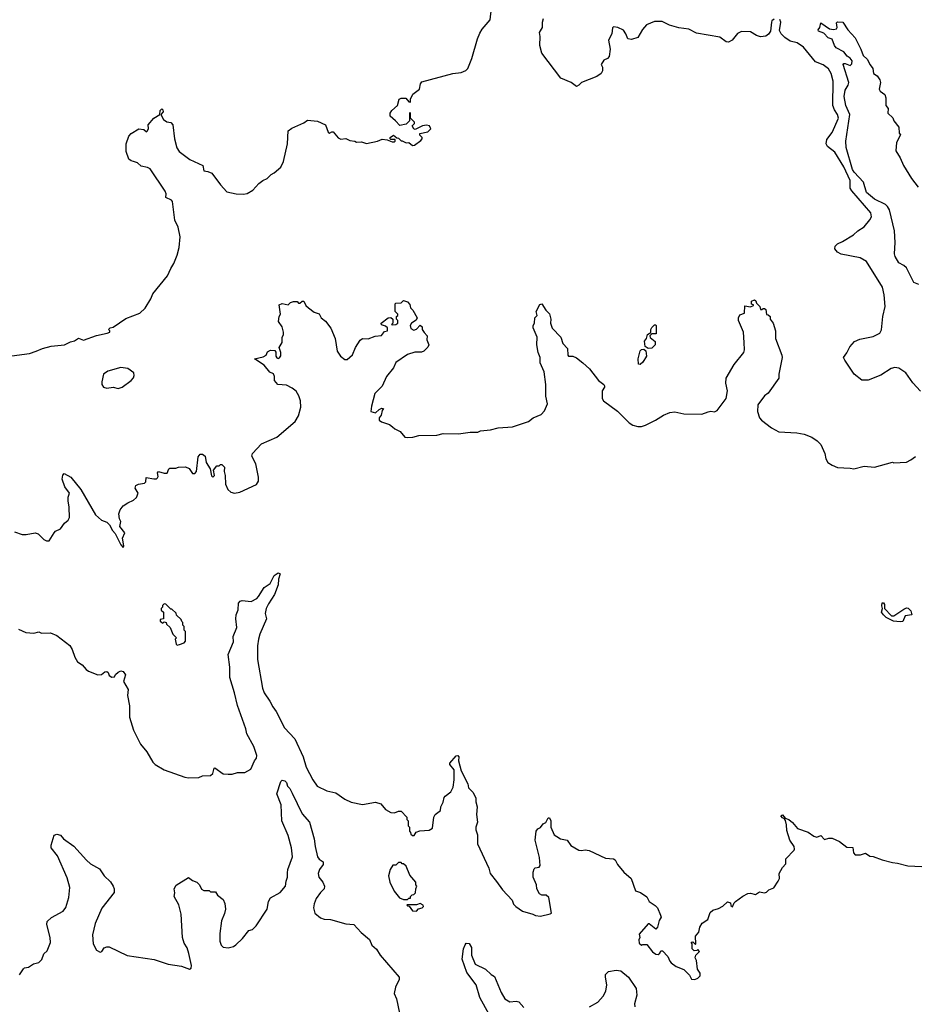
# Model space of a CAD drawing. Extents: x 2086813 to 2278017, y 548126 to 753336.
# Tile 237 of 256: x 2151865 to 2158864, y 647932 to 655626. Entities that reach past the tile are written whole.
import ezdxf

# ---------------------------------------------------------------- set-up
doc = ezdxf.new("R2010")
doc.units = 0

msp = doc.modelspace()

# ---------------------------------------------------------------- linework, layer by layer
at = {"layer": '0CON10XD'}
for points in [[(2152365, 653122.5), (2152465, 653158.8), (2152550, 653175), (2152570, 653185), (2152570, 653195), (2152560, 653205), (2152573, 653217), (2152595, 653223.3), (2152695, 653290), (2152805, 653332.5), (2152845, 653372.5), (2152890, 653445), (2152906.4, 653483.6), (2153020, 653625), (2153045, 653682.5), (2153070.7, 653719.3), (2153096.2, 653785), (2153111.2, 653845), (2153118.8, 653928.8), (2153103.8, 654005), (2153078.3, 654058.3), (2153058.8, 654205), (2153052.5, 654215), (2153006.7, 654235), (2153008.8, 654265), (2153002.5, 654285), (2152885, 654460), (2152865, 654471.2), (2152815, 654482), (2152785, 654506.7), (2152755, 654518), (2152735, 654522), (2152718, 654535), (2152696, 654595), (2152698, 654655), (2152718, 654715), (2152735, 654736), (2152795, 654772), (2152835, 654766.7), (2152855, 654750), (2152865, 654757.5), (2152871.2, 654775), (2152870, 654805), (2152914.6, 654855.4), (2152960, 654885), (2152962, 654915), (2152975, 654928), (2152985, 654920), (2152986, 654905), (2152967.5, 654885), (2152988, 654845), (2153015, 654828.6), (2153045, 654823.3), (2153061.2, 654805), (2153076, 654695), (2153093.8, 654625), (2153111.2, 654595), (2153195, 654532), (2153297.5, 654485), (2153303.3, 654445), (2153335, 654440), (2153367.5, 654425), (2153433.8, 654335), (2153485, 654281.2), (2153556.4, 654263.6), (2153615, 654262.5), (2153641.7, 654268.3), (2153686.4, 654293.6), (2153733.6, 654346.4), (2153765, 654370), (2153800, 654385), (2153830, 654415), (2153855, 654430), (2153905, 654472.5), (2153927.5, 654517.5), (2153956.7, 654655), (2153963.9, 654756.1), (2153992.9, 654777.1), (2154085, 654818.8), (2154115, 654840), (2154192.7, 654832.7), (2154253.8, 654803.8), (2154276.1, 654746.1), (2154285, 654740), (2154305, 654750), (2154315, 654748.8), (2154355, 654701.2), (2154375, 654692.5), (2154415, 654696.7), (2154445, 654682.5), (2154485, 654677.5), (2154498.3, 654668.3), (2154535, 654671.2), (2154575, 654657.5), (2154660, 654675), (2154697, 654693), (2154737.5, 654687.5), (2154775, 654670), (2154795, 654670), (2154800, 654675), (2154798.3, 654688.3), (2154765, 654690), (2154760, 654695), (2154760, 654705), (2154785, 654722.5), (2154811.7, 654701.7), (2154825, 654700), (2154845, 654680), (2154855, 654680), (2154885, 654662.5), (2154907, 654667), (2154935, 654642.5), (2154950, 654645), (2154999.3, 654680.7), (2155010, 654695), (2155010, 654705), (2154993, 654723), (2154992.5, 654735), (2155055, 654750), (2155077, 654773), (2155067.5, 654795), (2155045, 654802.5), (2155013.6, 654796.4), (2154955, 654767.5), (2154945, 654772.5), (2154932.5, 654795), (2154950, 654815), (2154950, 654825), (2154920, 654855), (2154920, 654895), (2154915, 654900), (2154910, 654895), (2154910, 654835), (2154885, 654810), (2154835, 654797.5), (2154801.2, 654835), (2154761.1, 654871.1), (2154760.8, 654895), (2154774.5, 654915.5), (2154817.5, 654955), (2154830, 655005), (2154845, 655013.3), (2154881.7, 655011.7), (2154905, 654982.5), (2154918.3, 654981.7), (2154920, 655005), (2154936.4, 655043.6), (2154988.3, 655081.7), (2154996.7, 655125), (2155008.8, 655141.2), (2155250, 655205), (2155315, 655214), (2155351.2, 655228.8), (2155365.9, 655244.1), (2155398.8, 655321.2), (2155442.5, 655475), (2155460.9, 655519.1), (2155479.7, 655550.3), (2155542, 655625), (2155552, 655715)], [(2157760.6, 655629.4), (2157743.8, 655616.2), (2157739.4, 655605), (2157732.2, 655535), (2157717.5, 655512.5), (2157695, 655496.2), (2157655, 655490.4), (2157621.8, 655501.8), (2157575, 655530.8), (2157505.5, 655534.5), (2157475, 655518.6), (2157432.5, 655465), (2157405, 655451.1), (2157385, 655453.5), (2157335, 655488.2), (2157155, 655521.2), (2157095, 655552.2), (2157015, 655562.5), (2156943.7, 655583.7), (2156885, 655611.9), (2156825, 655610.8), (2156762.5, 655585), (2156731.2, 655548.8), (2156695, 655486.7), (2156645, 655470), (2156617, 655477), (2156602.5, 655515), (2156583, 655543), (2156540, 655565), (2156505, 655570), (2156498.3, 655561.7), (2156491.2, 655515), (2156466.7, 655465), (2156480, 655395), (2156471.7, 655338.3), (2156458.3, 655321.7), (2156430.7, 655309.3), (2156410, 655275), (2156420, 655255), (2156420, 655225), (2156410, 655205), (2156375, 655181.2), (2156254.3, 655135.7), (2156235, 655113.8), (2156215, 655104), (2156174.2, 655134.2), (2156095, 655168.8), (2155946, 655365), (2155930, 655425), (2155933.3, 655495), (2155926.2, 655525), (2155950, 655565), (2155950, 655605), (2155957.5, 655635)], [(2158905, 652722.5), (2158845, 652788), (2158790, 652865), (2158735, 652903.8), (2158705, 652908), (2158675, 652901.2), (2158595, 652848.8), (2158495, 652808.8), (2158445, 652810), (2158386.7, 652855), (2158313.8, 652965), (2158303.8, 652985), (2158328, 653022), (2158351.7, 653068.3), (2158389.3, 653110.7), (2158430.7, 653129.3), (2158535, 653150), (2158587.5, 653175), (2158598.3, 653201.7), (2158610, 653305), (2158628.8, 653385), (2158621.2, 653475), (2158608, 653535), (2158481.2, 653735), (2158434.1, 653764.1), (2158283.4, 653793.4), (2158255, 653808), (2158235.8, 653835), (2158237.5, 653855), (2158255, 653874.2), (2158295, 653891.4), (2158382, 653945), (2158415, 653975.8), (2158465, 654006.2), (2158509.4, 654060.6), (2158522, 654085), (2158517.5, 654115), (2158367.1, 654287.1), (2158355, 654310), (2158355, 654368.8), (2158306.2, 654475), (2158235, 654591.2), (2158178.2, 654635), (2158166.9, 654655), (2158171.6, 654688.4), (2158215, 654744.3), (2158263.8, 654855), (2158255.8, 654885), (2158231.2, 654921.2), (2158220, 654955), (2158220.9, 655145), (2158206.4, 655206.3), (2158185, 655240.6), (2158145, 655272.9), (2158085, 655296.2), (2157990.5, 655410.5), (2157941.4, 655445), (2157885, 655458.2), (2157845.2, 655485.2), (2157814.4, 655515), (2157801.4, 655541.4), (2157811.9, 655605), (2157806.4, 655626.4)], [(2158892, 653555), (2158852.9, 653572.9), (2158795, 653685.6), (2158775, 653704.4), (2158735, 653724.4), (2158706.7, 653775), (2158701.1, 653795), (2158707.5, 653885), (2158700.8, 653975), (2158660.9, 654140.9), (2158646.9, 654166.9), (2158631.3, 654181.3), (2158545, 654222.8), (2158483.4, 654275), (2158457.9, 654355), (2158385, 654433.2), (2158372.2, 654455), (2158323.8, 654626.2), (2158321.2, 654675), (2158351.6, 654885), (2158320, 654955), (2158307.3, 655025), (2158314.4, 655075), (2158340, 655115), (2158343.3, 655135), (2158299.2, 655275), (2158305, 655283.8), (2158315, 655284.2), (2158355, 655268), (2158368.7, 655281.3), (2158370, 655305), (2158355, 655324), (2158330.2, 655340.2), (2158305, 655373.3), (2158245, 655406), (2158232.8, 655422.8), (2158215, 655472.5), (2158183.6, 655483.6), (2158149.6, 655519.6), (2158107.5, 655535), (2158104.2, 655545), (2158117.5, 655565), (2158125, 655600), (2158192.5, 655555), (2158225, 655550), (2158247.5, 655555), (2158252.5, 655565), (2158248.3, 655601.7), (2158255, 655610), (2158296.7, 655605), (2158336, 655545), (2158392.5, 655485), (2158438.8, 655395), (2158457.5, 655345), (2158488.3, 655318.3), (2158511.7, 655271.7), (2158531.2, 655245), (2158537.5, 655205), (2158565.7, 655185.7), (2158587.5, 655155), (2158591.2, 655135), (2158581.7, 655081.7), (2158588.3, 655068.3), (2158625, 655040), (2158633.3, 655015), (2158632.5, 654955), (2158651.7, 654931.7), (2158650, 654895), (2158689.3, 654859.3), (2158696.7, 654835), (2158733.8, 654785), (2158738.3, 654738.3), (2158747.5, 654725), (2158716.7, 654665), (2158711.2, 654601.2), (2158746, 654545), (2158772, 654485), (2158834.3, 654385), (2158886.3, 654316.3)], [(2154046, 652686), (2154025, 652722.5), (2153995, 652747.5), (2153949.3, 652769.3), (2153883.6, 652773.6), (2153857.5, 652805), (2153856.4, 652836.4), (2153848, 652858), (2153820.7, 652870.7), (2153776.1, 652926.1), (2153700, 652975), (2153767.7, 652992.3), (2153790, 653005), (2153800.7, 653029.3), (2153825, 653042.5), (2153859.3, 653039.3), (2153867, 653027), (2153867.5, 652995), (2153875, 652982.5), (2153885, 652977.5), (2153895, 652982.5), (2153905, 653000), (2153906.1, 653026.1), (2153892.5, 653065), (2153917, 653103), (2153917, 653143), (2153927.5, 653165), (2153927.5, 653185), (2153917.5, 653225), (2153888.3, 653268.3), (2153892.5, 653305), (2153902.5, 653325), (2153893.6, 653396.4), (2153915, 653406.7), (2153963, 653397), (2153982.5, 653415), (2154005, 653423.3), (2154032.5, 653422.5), (2154045, 653410), (2154055, 653410), (2154073, 653427), (2154085, 653426.7), (2154102, 653392), (2154122.7, 653372.7), (2154165, 653340), (2154205, 653326.7), (2154221.2, 653295), (2154255, 653268.8), (2154296, 653215), (2154329.2, 653135), (2154345.7, 653035.7), (2154373.3, 652995), (2154405, 652970), (2154425, 652970), (2154465, 653007.5), (2154490, 653065), (2154525, 653122.5), (2154545, 653133.3), (2154589.3, 653130.7), (2154641.7, 653151.7), (2154691.7, 653158.3), (2154715, 653190), (2154740, 653195), (2154738.3, 653218.3), (2154725, 653230), (2154691.7, 653241.7), (2154690, 653255), (2154743.9, 653296.1), (2154765, 653297.5), (2154780, 653285), (2154780, 653255), (2154770, 653245), (2154775, 653240), (2154805, 653242.5), (2154820, 653255), (2154820, 653275), (2154810, 653285), (2154810, 653305), (2154820, 653315), (2154820, 653325), (2154800, 653345), (2154800, 653405), (2154805, 653410), (2154845, 653412.5), (2154865, 653430), (2154895, 653420), (2154915, 653400), (2154920, 653375), (2154937, 653357), (2154970, 653295), (2154963, 653277), (2154927.5, 653255), (2154917.5, 653235), (2154921.7, 653211.7), (2154945, 653198.8), (2154965, 653207.5), (2154995, 653237.5), (2155010, 653225), (2155010, 653205), (2155025, 653180), (2155050, 653155), (2155047.5, 653125), (2155063.3, 653085), (2155055, 653066.7), (2155024.1, 653035.9), (2155005, 653028), (2154951.7, 653028.3), (2154895, 653008.8), (2154805, 652947.5), (2154786.1, 652903.9), (2154731.7, 652838.3), (2154698.3, 652761.7), (2154640, 652705), (2154613.3, 652605), (2154610, 652565), (2154645, 652552.5), (2154675, 652580), (2154695, 652590), (2154708.3, 652588.3), (2154697.5, 652572.5), (2154688.8, 652535), (2154673.3, 652515), (2154673.8, 652495), (2154692.3, 652482.3), (2154755, 652461.2), (2154778.8, 652445), (2154797.7, 652427.7), (2154837.7, 652407.7), (2154875, 652362.5), (2154895, 652360), (2154936.4, 652363.6), (2154985, 652376.7), (2155125, 652380), (2155175, 652392.5), (2155295, 652390), (2155385, 652403.3), (2155445, 652403.3), (2155467, 652413), (2155545, 652420), (2155603.9, 652436.1), (2155715, 652443.3), (2155840, 652485), (2155876.4, 652513.6), (2155939.3, 652540.7), (2155965, 652570), (2155990, 652625), (2155976.7, 652685), (2155976.4, 652773.6), (2155962.5, 652875), (2155933.3, 652945), (2155932.5, 652985), (2155916.7, 653025), (2155906.7, 653085), (2155908, 653145), (2155877, 653217), (2155877.5, 653235), (2155887.5, 653255), (2155890, 653295), (2155910, 653315), (2155900, 653345), (2155930.7, 653399.3), (2155946.4, 653406.4), (2155976.4, 653356.4), (2156005.9, 653325.9), (2156016.7, 653285), (2156013.3, 653255), (2156026.7, 653215), (2156093.8, 653143.8), (2156110, 653095), (2156146.7, 653055), (2156147.5, 653005), (2156155, 652997.5), (2156187, 652997), (2156215, 652982.5), (2156265, 652943.3), (2156317, 652897), (2156387.3, 652807.3), (2156430, 652775), (2156436.2, 652765), (2156433.8, 652755), (2156416.7, 652725), (2156417.5, 652665), (2156427, 652647), (2156535.9, 652565.9), (2156627.5, 652475), (2156656.4, 652456.4), (2156696.4, 652446.4), (2156725, 652446.7), (2156755, 652456.7), (2156832.5, 652495), (2156895, 652536.2), (2156945, 652556.2), (2156985, 652560), (2157055, 652545.8), (2157195, 652542.5), (2157245, 652562), (2157265, 652566.2), (2157295, 652562.5), (2157315, 652572.5), (2157386.7, 652665), (2157396.2, 652725), (2157384, 652785), (2157386.7, 652825), (2157447.7, 652932.3), (2157523.3, 653025), (2157528.8, 653045), (2157526.4, 653103.6), (2157520, 653185), (2157482.5, 653275), (2157482.5, 653295), (2157491.7, 653318.3), (2157528.3, 653331.7), (2157531.7, 653388.3), (2157575, 653382.5), (2157598.3, 653391.7), (2157598.3, 653398.3), (2157583, 653403), (2157582.5, 653425), (2157607.5, 653437.5), (2157618.3, 653428.3), (2157621.7, 653411.7), (2157650, 653385), (2157655, 653360), (2157665, 653360), (2157675, 653370), (2157685, 653370), (2157695, 653360), (2157701.7, 653321.7), (2157715, 653320), (2157730, 653305), (2157730, 653285), (2157753.3, 653255), (2157770, 653195), (2157770, 653135), (2157821.2, 653005), (2157823.8, 652985), (2157796.7, 652855), (2157796.7, 652825), (2157715, 652707.5), (2157684.1, 652685.9), (2157632.5, 652615), (2157630, 652565), (2157647.5, 652515), (2157662.5, 652495), (2157740, 652435), (2157796.1, 652406.1), (2157938.3, 652398.3), (2157995, 652386.2), (2158055, 652363.3), (2158095.8, 652335.8), (2158125, 652306.7), (2158156.2, 652235), (2158163.6, 652193.6), (2158180, 652165), (2158213.3, 652143.3), (2158255, 652127.5), (2158355, 652120), (2158383, 652117), (2158465, 652136.7), (2158545, 652130), (2158685, 652167.5), (2158695, 652162.5), (2158795, 652167.5), (2158830, 652185), (2158865, 652212.5)], [(2156777, 653057), (2156751.7, 653071.7), (2156747, 653113), (2156762.5, 653135), (2156770, 653165), (2156798.3, 653181.7), (2156797.5, 653205), (2156805, 653220), (2156825, 653240), (2156835, 653240), (2156840, 653235), (2156838.3, 653171.7), (2156805, 653170), (2156790, 653155), (2156791.7, 653141.7), (2156831.7, 653111.7), (2156830, 653085), (2156805, 653058.8), (2156777, 653057)], [(2151725, 652987.5), (2151941.7, 653018.3), (2151995, 653034.2), (2152042.7, 653057.3), (2152110, 653075), (2152215.8, 653084.2), (2152262.3, 653107.7), (2152293.9, 653116.1), (2152325, 653136.7), (2152365, 653122.5)], [(2156715, 652930), (2156700, 652935), (2156697.5, 652975), (2156715, 653037.5), (2156725, 653047.5), (2156741.7, 653051.7), (2156757, 653037), (2156762.5, 652995), (2156735, 652950), (2156715, 652930)], [(2152635, 652743.8), (2152665.8, 652754.2), (2152737.5, 652805), (2152753.6, 652826.4), (2152760, 652845), (2152756.7, 652865), (2152709.5, 652899.5), (2152655, 652908.8), (2152555, 652880), (2152520, 652855), (2152506.7, 652795), (2152507.5, 652775), (2152520, 652755), (2152545, 652747.5), (2152595, 652753.3), (2152635, 652743.8)], [(2151823.9, 651623.9), (2151885, 651603.8), (2151915, 651603.8), (2151985, 651616.7), (2152008.3, 651608.3), (2152055, 651563.3), (2152075, 651553.3), (2152095, 651552.5), (2152134, 651616), (2152145, 651630), (2152185, 651647.5), (2152215, 651692.5), (2152243.3, 651715), (2152253.3, 651735), (2152252.5, 651817.5), (2152243.3, 651865), (2152243.8, 651895), (2152253.3, 651925), (2152216.7, 651975), (2152198, 652035), (2152203, 652067), (2152211.7, 652078.3), (2152265, 652050), (2152342, 651955), (2152457, 651757), (2152505, 651716), (2152545, 651700), (2152567.9, 651677.9), (2152590.8, 651635), (2152611.2, 651611.2), (2152655, 651522.5), (2152675, 651500), (2152680, 651515), (2152668.8, 651575), (2152686.7, 651615), (2152647.5, 651665), (2152656.2, 651705), (2152646.2, 651725), (2152640, 651765), (2152650, 651795), (2152675, 651827.5), (2152709.3, 651850.7), (2152755, 651870), (2152778.3, 651891.7), (2152790, 651925), (2152767.5, 651965), (2152773.6, 651986.4), (2152793.6, 651996.4), (2152840, 652005), (2152850, 652015), (2152853, 652047), (2152912.5, 652037.5), (2152935, 652037.5), (2152942.5, 652045), (2152947.5, 652055), (2152942.5, 652085), (2152950, 652095), (2152995, 652082.5), (2153017, 652083), (2153030, 652115), (2153038.3, 652121.7), (2153085, 652120), (2153105, 652130), (2153161.7, 652131.7), (2153189.3, 652119.3), (2153215, 652080), (2153235, 652080), (2153246.2, 652095), (2153260.6, 652209.4), (2153275, 652230), (2153295, 652231.2), (2153314, 652215), (2153323.3, 652165), (2153353.3, 652115), (2153365, 652060), (2153375, 652050), (2153387.5, 652065), (2153380, 652105), (2153405, 652140), (2153425, 652140), (2153435, 652150), (2153445, 652150), (2153465, 652130), (2153462.5, 652095), (2153470, 652065), (2153472.5, 651995), (2153492.5, 651955), (2153515, 651932.5), (2153545, 651926.7), (2153585, 651932.5), (2153715, 651992.5), (2153731.7, 652018.3), (2153731.7, 652051.7), (2153710, 652155), (2153680, 652215), (2153683.3, 652235), (2153755, 652312.5), (2153875, 652362.5), (2154016.7, 652485), (2154045, 652530), (2154063, 652597), (2154058.3, 652648.3), (2154046, 652686)], [(2151855, 650862.5), (2151913, 650837), (2151975, 650832.5), (2152015, 650842.5), (2152035, 650832.5), (2152105, 650833.8), (2152155, 650813.8), (2152256.2, 650735), (2152276, 650705), (2152296, 650645), (2152317.7, 650607.7), (2152352.5, 650585), (2152385, 650546.7), (2152404.1, 650534.1), (2152475, 650506.2), (2152505, 650510), (2152529.3, 650530.7), (2152545, 650533.3), (2152557.5, 650525), (2152565, 650500), (2152585, 650487.5), (2152605, 650490), (2152615, 650510), (2152635, 650527.5), (2152655, 650536.7), (2152675, 650533.3), (2152693.3, 650505), (2152676.7, 650455), (2152712, 650392), (2152706.7, 650345), (2152723.3, 650265), (2152723.3, 650175), (2152753.8, 650075), (2152810, 649965), (2152857.5, 649905), (2152906.7, 649825), (2152925, 649806.7), (2152995, 649762.9), (2153155, 649705.8), (2153185, 649700.8), (2153265, 649704), (2153295, 649716.2), (2153355, 649718.8), (2153374, 649735), (2153384.1, 649775.9), (2153391.2, 649778.8), (2153455, 649733.8), (2153495, 649728.8), (2153525, 649730), (2153566.4, 649743.6), (2153625, 649743.8), (2153670.5, 649769.5), (2153700, 649835), (2153715.9, 649854.1), (2153719.2, 649875), (2153695.4, 649945), (2153640.8, 650045), (2153633.3, 650085), (2153566.1, 650266.1), (2153544.7, 650365.3), (2153508.1, 650485), (2153506.2, 650566.2), (2153494.4, 650665), (2153515, 650714), (2153535.6, 650765), (2153532.5, 650805), (2153561.9, 650875), (2153552.9, 650945), (2153556.2, 650975), (2153572, 651015), (2153575, 651066.7), (2153588.6, 651081.4), (2153603.1, 651086.9), (2153675, 651079.2), (2153717.2, 651102.8), (2153732.6, 651117.4), (2153775, 651188), (2153821.2, 651218.8), (2153855, 651283.3), (2153885, 651302.5), (2153900, 651295), (2153886.7, 651255), (2153885, 651210), (2153856.6, 651133.4), (2153808.9, 651061.1), (2153792.2, 651025), (2153784.4, 650985), (2153793.3, 650945), (2153741.1, 650825), (2153731.2, 650785), (2153723.6, 650733.6), (2153723.6, 650625), (2153762.3, 650402.3), (2153775.5, 650365), (2153819.8, 650299.8), (2153842.2, 650255), (2153870.1, 650220.1), (2153935, 650093.1), (2154014.5, 650005), (2154080, 649865), (2154103.5, 649785), (2154155.7, 649685), (2154190, 649635), (2154265, 649600.5), (2154336.7, 649585), (2154405.6, 649535.6), (2154455, 649511.2), (2154545, 649493.3), (2154645, 649512), (2154687.3, 649497.3), (2154723.2, 649453.2), (2154765, 649430), (2154793, 649427), (2154825, 649440), (2154845, 649440), (2154890, 649395), (2154890, 649375), (2154900, 649365), (2154900, 649325), (2154910, 649315), (2154910, 649285), (2154920, 649275), (2154921.7, 649261.7), (2154935, 649250), (2154948.3, 649251.7), (2154963, 649277), (2154993, 649287), (2155065, 649292.5), (2155091.7, 649308.3), (2155102.5, 649395), (2155112.5, 649415), (2155153.6, 649446.4), (2155156.7, 649475), (2155175, 649510), (2155183, 649547), (2155190.7, 649559.3), (2155235, 649592.5), (2155251.7, 649628.3), (2155260, 649685), (2155260, 649765), (2155227.5, 649805), (2155227.5, 649815), (2155275, 649872.5), (2155290, 649875), (2155296.1, 649866.1), (2155293.8, 649835), (2155313.8, 649755), (2155366.2, 649655), (2155373, 649623), (2155405, 649590), (2155430, 649545), (2155430, 649515), (2155440, 649475), (2155433.9, 649416.1), (2155443.3, 649355), (2155428.8, 649315), (2155428.8, 649295), (2155442, 649255), (2155442, 649185), (2155530, 648995), (2155541.2, 648955), (2155592.3, 648892.3), (2155636.7, 648825), (2155712.5, 648745), (2155723.3, 648715), (2155743.3, 648695), (2155795, 648660), (2155875, 648635.8), (2155895.9, 648625.9), (2155935, 648620), (2156011.7, 648638.3), (2156020, 648645), (2156000, 648765), (2155980, 648785), (2155945, 648783.3), (2155927.5, 648795), (2155907.5, 648835), (2155902.5, 648865), (2155877.5, 648925), (2155877.5, 648965), (2155885, 648990), (2155893, 648997), (2155925, 649002.5), (2155933, 649017), (2155927.7, 649077.7), (2155894.2, 649214.2), (2155900, 649285), (2155915, 649302.5), (2155935.9, 649314.1), (2155955, 649342.5), (2155976.4, 649353.6), (2155995, 649387.5), (2156005, 649387.5), (2156016, 649365), (2156016.7, 649315), (2156042.5, 649255), (2156061.7, 649241.7), (2156090, 649225), (2156143.3, 649213.3), (2156173.2, 649173.2), (2156235, 649136.7), (2156255, 649133.8), (2156285, 649140), (2156315, 649133.8), (2156442.7, 649072.7), (2156505, 649067.5), (2156519.3, 649059.3), (2156537.5, 649025), (2156585, 648963.3), (2156642.5, 648915), (2156678.3, 648818.3), (2156716.1, 648806.1), (2156765, 648772.5), (2156784.1, 648734.1), (2156830, 648705), (2156850, 648685), (2156871.7, 648628.3), (2156877, 648613), (2156863, 648587), (2156850, 648535), (2156835, 648520), (2156785, 648560), (2156775, 648560), (2156705, 648480), (2156710, 648455), (2156702.5, 648435), (2156705, 648410), (2156725, 648392.5), (2156735, 648400), (2156765, 648400), (2156810.7, 648340.7), (2156835, 648322.5), (2156855, 648320), (2156868.3, 648331.7), (2156875, 648350), (2156888.3, 648348.3), (2156930, 648305), (2156945, 648270), (2156957, 648257), (2156995, 648227.5), (2157055, 648202.5), (2157099.3, 648159.3), (2157115, 648127.5), (2157140, 648125), (2157163.6, 648136.4), (2157182.5, 648155), (2157182.5, 648175), (2157162.5, 648205), (2157153, 648273), (2157142.5, 648295), (2157147.5, 648315), (2157176.7, 648345), (2157165, 648360), (2157157, 648353), (2157135, 648350), (2157120, 648365), (2157120, 648405), (2157112.5, 648417.5), (2157125, 648420), (2157145, 648400), (2157150, 648405), (2157146.7, 648463.3), (2157173.3, 648495), (2157180, 648535), (2157197.5, 648565), (2157242.5, 648595), (2157260.7, 648649.3), (2157281.7, 648668.3), (2157325, 648680), (2157360.5, 648699.5), (2157395, 648732.5), (2157420, 648725), (2157422.5, 648705), (2157435, 648692.5), (2157447.5, 648725), (2157457.5, 648735), (2157515, 648777.5), (2157555, 648797.5), (2157575, 648800), (2157615, 648790), (2157645, 648810), (2157685, 648802.5), (2157701.7, 648808.3), (2157720, 648825), (2157759.3, 648840.7), (2157792.5, 648895)], [(2153095, 650737.5), (2153115, 650742.5), (2153150, 650755), (2153161.7, 650768.3), (2153160, 650845), (2153150, 650855), (2153150, 650885), (2153140, 650895), (2153140, 650915), (2153131.7, 650921.7), (2153128.3, 650938.3), (2153091.7, 650971.7), (2153088.3, 650988.3), (2153055, 651020), (2153045, 651020), (2153008.3, 651058.3), (2152995, 651060), (2152981.7, 651048.3), (2152980, 651035), (2152970, 651025), (2152971.7, 651011.7), (2152990, 650995), (2152990, 650945), (2152961.7, 650938.3), (2152962.5, 650925), (2152985, 650910), (2152995, 650920), (2153010, 650915), (2153011.7, 650901.7), (2153040, 650875), (2153063, 650823), (2153090, 650795), (2153080, 650785), (2153087.5, 650745), (2153095, 650737.5)], [(2158745, 650919.2), (2158692.5, 650925), (2158636.7, 650955), (2158614, 650975), (2158600.8, 650995), (2158607.5, 651025), (2158602, 651045), (2158605, 651070), (2158615, 651070), (2158623.3, 651055), (2158622.5, 651025), (2158677, 650967), (2158695, 650967.5), (2158775, 651020), (2158795, 651030), (2158808.3, 651028.3), (2158830, 651005), (2158837.5, 650975), (2158785, 650967.5), (2158765, 650924), (2158745, 650919.2)], [(2153187.5, 648327.5), (2153173.9, 648373.9), (2153150.5, 648410.5), (2153136.2, 648455), (2153127.5, 648635), (2153109.3, 648709.3), (2153072.5, 648775), (2153076.7, 648803.3), (2153072.5, 648835), (2153087, 648863), (2153185, 648922.5), (2153215, 648900), (2153250, 648885), (2153270, 648865), (2153285, 648832.5), (2153305, 648820), (2153345, 648820), (2153355, 648810), (2153395, 648810), (2153410, 648785), (2153455, 648750), (2153469.3, 648719.3), (2153472.5, 648675), (2153465, 648640), (2153441.2, 648585), (2153428.8, 648485), (2153428.8, 648425), (2153440, 648395), (2153455, 648377.5), (2153493.6, 648373.6), (2153535, 648384), (2153555, 648396), (2153607.1, 648445), (2153655, 648508.8), (2153685, 648516.7), (2153712.5, 648545), (2153798.2, 648675), (2153808.5, 648735), (2153825, 648764.3), (2153900, 648805), (2153942.9, 648855), (2153947.1, 648895), (2153957.7, 648925), (2153958.8, 648958.8), (2153961.5, 648985), (2153997, 649083), (2153990, 649155), (2153961.9, 649251.9), (2153914.1, 649365), (2153909.7, 649489.7), (2153874.2, 649575.8), (2153905, 649672.5), (2153917, 649683), (2153938.3, 649678.3), (2153950, 649665), (2153956.7, 649635), (2153975, 649616.7), (2153995, 649581.2), (2154071.3, 649421.3), (2154130.6, 649355), (2154166.9, 649225), (2154173.3, 649165), (2154192.2, 649085), (2154205.8, 649065), (2154236, 649045), (2154235.8, 649025), (2154207.5, 648985), (2154197.5, 648955), (2154204, 648925), (2154233.8, 648885), (2154246.7, 648855), (2154243.3, 648835), (2154215, 648806.2), (2154180.9, 648759.1), (2154165, 648716.7), (2154161.5, 648685), (2154171.4, 648645), (2154215, 648607.1), (2154245, 648596.9), (2154295, 648594.5), (2154415, 648561.1), (2154475, 648556), (2154532.4, 648492.4), (2154597.5, 648437.5), (2154617.1, 648395), (2154652.9, 648362.9), (2154681.4, 648315), (2154830, 648145), (2154830, 648125), (2154801.2, 648065), (2154792, 648015), (2154808.8, 647975), (2154832.3, 647862.3)], [(2157792.5, 648895), (2157802.5, 648915), (2157800, 648955), (2157825, 649000), (2157851.7, 649028.3), (2157851.7, 649068.3), (2157917.5, 649135), (2157920, 649145), (2157915.9, 649165.9), (2157884, 649214), (2157860.9, 649290.9), (2157858, 649335), (2157848.3, 649368.3), (2157841.7, 649381.7), (2157825, 649390), (2157813.8, 649405), (2157825, 649412.5), (2157846.7, 649386.7), (2157876.7, 649375), (2157905, 649351.2), (2157943.3, 649305), (2158027, 649277), (2158070, 649245), (2158095, 649237.5), (2158125, 649250), (2158155, 649220), (2158189.3, 649230.7), (2158215, 649228.8), (2158272.5, 649205), (2158328.3, 649158.3), (2158376.1, 649156.1), (2158380, 649115), (2158395, 649100), (2158435, 649100), (2158475, 649112.5), (2158508.3, 649088.3), (2158535, 649086.7), (2158605, 649060), (2158685, 649038.8), (2158725, 649035.8), (2158805, 649012.9), (2158915, 649007.8)], [(2151865, 648162.5), (2151895, 648210), (2151903, 648217), (2151935, 648222.5), (2151973, 648247), (2152015, 648257.5), (2152038.3, 648281.7), (2152053.8, 648325), (2152079.7, 648350.3), (2152105.8, 648415), (2152104, 648455), (2152076.2, 648555), (2152080.5, 648579.5), (2152115, 648610), (2152205, 648659.2), (2152225, 648688.8), (2152250.4, 648765), (2152256.4, 648845), (2152235, 648918.8), (2152161.5, 649091.5), (2152111.5, 649155), (2152111.2, 649175), (2152135, 649253.3), (2152155, 649262), (2152184.3, 649254.3), (2152207.5, 649225), (2152287, 649167), (2152387.8, 649057.8), (2152419.1, 649029.1), (2152489.7, 648989.7), (2152526, 648936), (2152575, 648887.5), (2152596.1, 648856.1), (2152603, 648833), (2152602.5, 648805), (2152507.7, 648682.3), (2152455, 648562.5), (2152434.5, 648475), (2152439.5, 648405), (2152465, 648354.6), (2152495, 648337.8), (2152506, 648344), (2152526.4, 648373.6), (2152545, 648381.1), (2152565, 648380.5), (2152705, 648312.4), (2152915, 648281.6), (2153025, 648245.9), (2153130.9, 648230.9), (2153192.5, 648207.5), (2153206.1, 648213.9), (2153208.8, 648235), (2153187.5, 648327.5)], [(2154895, 648750), (2154905, 648760), (2154918.3, 648761.7), (2154920, 648775), (2154931.7, 648788.3), (2154945, 648790), (2154958.3, 648801.7), (2154960, 648835), (2154967.5, 648855), (2154960, 648865), (2154960, 648885), (2154915, 648940), (2154885, 649010), (2154865, 649030), (2154855, 649030), (2154845, 649040), (2154825, 649040), (2154805, 649020), (2154781.7, 649018.3), (2154760, 648985), (2154747.5, 648935), (2154757.5, 648885), (2154792.5, 648815), (2154833.6, 648763.6), (2154865, 648750), (2154895, 648750)], [(2154965, 648660), (2154981.7, 648678.3), (2155010, 648685), (2155020, 648695), (2155017, 648707), (2154995, 648720), (2154965, 648710), (2154891.7, 648708.3), (2154895, 648700), (2154908.3, 648698.3), (2154935, 648663.3), (2154965, 648660)], [(2155532.5, 647852.5), (2155461.5, 647985), (2155433.5, 648085), (2155359.9, 648179.9), (2155321.8, 648285), (2155333.6, 648365), (2155345, 648397.5), (2155355, 648410), (2155377.3, 648407.3), (2155396.8, 648376.8), (2155395.6, 648315), (2155424.5, 648244.5), (2155505, 648206.7), (2155550, 648165), (2155575, 648150), (2155627.5, 648025), (2155657.5, 647975), (2155695, 647950), (2155745, 647956), (2155765, 647950), (2155805, 647905.8)], [(2156318.8, 647911.2), (2156382.7, 647947.3), (2156425, 647996), (2156444.3, 648035), (2156452.2, 648085), (2156442.6, 648142.6), (2156444.1, 648165), (2156465, 648187.9), (2156525, 648199.7), (2156563.5, 648193.5), (2156623.1, 648145), (2156681.4, 648055), (2156687.3, 648002.7), (2156670, 647935), (2156673, 647913)]]:
    msp.add_lwpolyline(points, dxfattribs=at)

doc.saveas('drawing.dxf')
